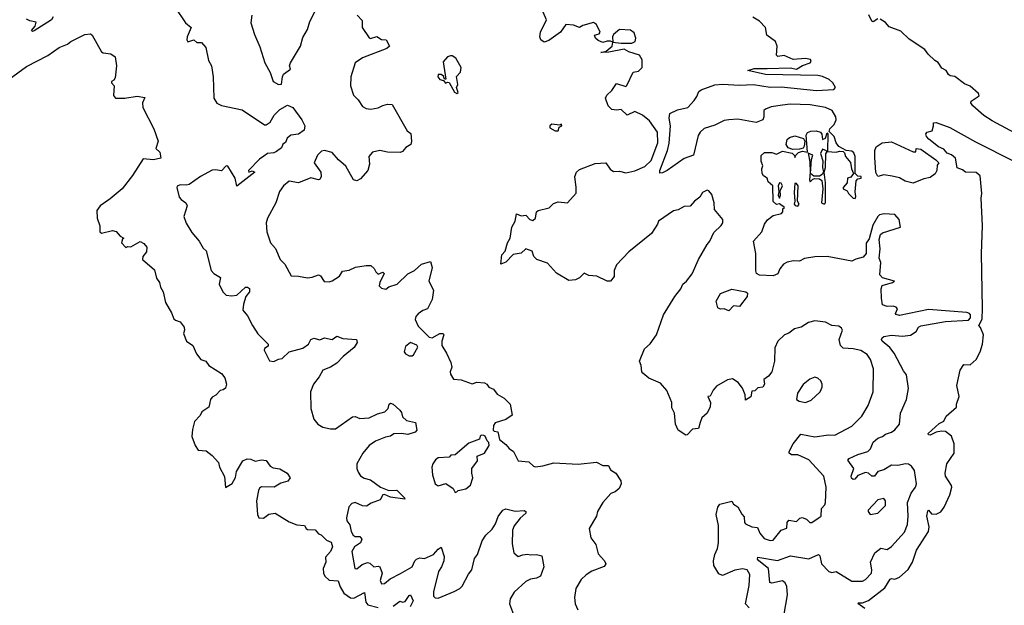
# Model space of a CAD drawing. Extents: x 1995161 to 2088924, y 769148 to 906007.
# Tile 13 of 256: x 2001642 to 2008048, y 781505 to 785316. Entities that reach past the tile are written whole.
import ezdxf

# ---------------------------------------------------------------- set-up
doc = ezdxf.new("R2010")
doc.units = 0

msp = doc.modelspace()

# ---------------------------------------------------------------- linework, layer by layer
at = {"layer": '0CON20XD'}
for points in [[(2002653.8, 785395), (2002721.2, 785295), (2002756.7, 785265), (2002730.8, 785205), (2002728.8, 785185), (2002735, 785172.5), (2002775, 785186.2), (2002795, 785168.8), (2002825, 785167.5), (2002853.3, 785135), (2002870.3, 785050.3), (2002889.4, 785015), (2002901.4, 784945), (2002905.8, 784805.8), (2002925, 784773.8), (2002955, 784758), (2003088.9, 784728.9), (2003235, 784632), (2003245, 784631.2), (2003271.2, 784648.8), (2003297.5, 784695), (2003335, 784732.5), (2003385, 784760.9), (2003418.6, 784745), (2003476.6, 784665), (2003497.4, 784625), (2003493.1, 784596.9), (2003455, 784572.2), (2003405.7, 784565), (2003382.9, 784545), (2003372, 784518), (2003353.9, 784506.1), (2003345, 784483.3), (2003312.4, 784457.6), (2003295, 784449.4), (2003255, 784445.7), (2003231.1, 784428.9)], [(2003151.8, 785345), (2003146.1, 785295), (2003169.5, 785219.5), (2003205, 785140), (2003236.8, 785035), (2003271.7, 784971.7), (2003290, 784915), (2003324.6, 784894.6), (2003345, 784895.8), (2003350.6, 784945), (2003358.2, 784961.8), (2003404.2, 784995), (2003398.1, 785015), (2003404.6, 785035.4), (2003468.6, 785145), (2003485, 785200), (2003515, 785253.3), (2003530, 785305), (2003586.5, 785415)], [(2001860, 785335), (2001848.8, 785315), (2001735, 785244.4), (2001725, 785240)], [(2003836.7, 785345), (2003870.7, 785310.7), (2003870.6, 785265), (2003915, 785198.6), (2003925, 785193.3), (2003965, 785207.5), (2003995, 785187.9), (2004027.1, 785185), (2004048.8, 785145), (2004030.9, 785129.1), (2003871.5, 785068.5), (2003825, 785035.8), (2003795.4, 784944.6), (2003793.5, 784885), (2003814.6, 784824.6), (2003845, 784795.6), (2003872.2, 784752.2), (2003895, 784737.3), (2003926.7, 784733.3), (2003975, 784742.3), (2004005, 784758.5), (2004035, 784765.7), (2004065, 784763.8), (2004162.7, 784592.7), (2004186.7, 784575), (2004191.2, 784525), (2004186.2, 784505), (2004155, 784484), (2004131.8, 784458.2), (2004117.5, 784452.5), (2004035, 784453.9), (2003985, 784464.4), (2003936.6, 784453.4), (2003914.3, 784425), (2003918.1, 784375), (2003906.9, 784335), (2003858.6, 784281.4), (2003835, 784267.7), (2003813.5, 784273.5), (2003763.3, 784363.3), (2003716.8, 784405), (2003675, 784451.5), (2003625, 784464.7), (2003605, 784461), (2003579.1, 784435), (2003557.8, 784385), (2003600.4, 784325), (2003603.9, 784295), (2003595, 784276.5), (2003585, 784273.4), (2003535, 784287.1), (2003455, 784254.5), (2003395.5, 784264.5), (2003358, 784235), (2003331.5, 784198.5), (2003308.6, 784125), (2003254.3, 784025), (2003246.2, 783995), (2003250, 783935), (2003273.1, 783865), (2003306.2, 783826.2), (2003336.5, 783755), (2003367.5, 783725), (2003408.3, 783648.3), (2003455, 783647.5), (2003515, 783636), (2003545, 783640), (2003585, 783656.2), (2003598.8, 783648.8), (2003622.5, 783612.5), (2003655, 783610.9), (2003675, 783616.7), (2003722, 783648), (2003741.3, 783678.7), (2003785, 783685.4), (2003825.8, 783705.8), (2003895, 783716.9), (2003925.6, 783715.6), (2003948, 783698), (2003958.8, 783675), (2003975, 783660), (2004005, 783672.5), (2004012.5, 783665), (2003984.1, 783605.9), (2003981.2, 783585), (2003995, 783570), (2004025, 783562.5), (2004043, 783577), (2004097.5, 783595), (2004168.1, 783661.9), (2004210, 783685), (2004255, 783724.3), (2004315, 783742.5), (2004326.2, 783703.8), (2004304.2, 783615), (2004334.2, 783555), (2004325.7, 783494.3), (2004295.6, 783434.4), (2004265, 783424.2), (2004235, 783402.9), (2004220, 783385), (2004215.8, 783364.2), (2004235, 783321.9), (2004305, 783250.5), (2004325, 783245.5), (2004375, 783274), (2004397.5, 783275), (2004401.2, 783265), (2004387.8, 783225), (2004387.5, 783195), (2004418.8, 783145), (2004446.2, 783085), (2004453.3, 783055), (2004442.9, 783025), (2004445, 783010), (2004465, 782976.7), (2004515, 782972), (2004585, 782947.5), (2004615, 782958), (2004665, 782953.8), (2004680, 782945), (2004693.7, 782923.7), (2004725, 782911.2), (2004748.5, 782878.5), (2004793.6, 782853.6), (2004833.3, 782815), (2004845, 782742.5), (2004805, 782714.2), (2004735, 782692.5), (2004724.7, 782675), (2004722.9, 782645), (2004728, 782638), (2004753, 782633), (2004762.5, 782585), (2004805, 782551.2), (2004826, 782525), (2004855, 782505.8), (2004885.9, 782445.9), (2004955, 782438), (2004985, 782411.2), (2004997.3, 782407.3), (2005045, 782412.7), (2005117, 782433), (2005275, 782424.3), (2005395, 782436), (2005435, 782416), (2005472.5, 782415), (2005486.7, 782386.7), (2005521.2, 782365), (2005553.8, 782315), (2005554, 782296), (2005541.2, 782265), (2005515.4, 782244.6), (2005487.5, 782232.5), (2005435.8, 782175), (2005401.9, 782115), (2005394.2, 782085), (2005346, 782005), (2005357.1, 781945), (2005389.8, 781899.8), (2005405, 781840), (2005445.8, 781795), (2005455.9, 781774.1), (2005443.4, 781756.6), (2005365, 781727.5), (2005326.3, 781703.7), (2005295, 781672), (2005260.6, 781615), (2005251.8, 781555), (2005256.2, 781515), (2005272.8, 781475)], [(2006386.8, 781633.2), (2006392.2, 781705), (2006374.2, 781735), (2006345, 781742.7), (2006295, 781732.7), (2006215, 781698.1), (2006190.5, 781710.5), (2006157.1, 781765), (2006155.6, 781795), (2006164.5, 781835), (2006182.5, 781875), (2006187.6, 781912.4), (2006189.1, 782025), (2006173.1, 782095), (2006185, 782143.3), (2006196.4, 782163.6), (2006275, 782182.5), (2006285, 782164), (2006315, 782146.7), (2006339.1, 782099.1), (2006355, 782080.8), (2006356.7, 782045), (2006363.1, 782035), (2006405, 782016.7), (2006441.4, 782011.4), (2006456.5, 781975), (2006485, 781940), (2006525, 781926.5), (2006545, 781930), (2006595, 781993.5), (2006633.2, 782006.8), (2006636, 782045), (2006645, 782058.2), (2006695, 782051.1), (2006717.2, 782072.8), (2006733.6, 782076.4), (2006760.8, 782065), (2006783.3, 782045), (2006795, 782044.2), (2006837.8, 782072.2), (2006855.6, 782084.4), (2006858.6, 782135), (2006880.5, 782159.5), (2006885.6, 782174.4), (2006889.6, 782275), (2006872.7, 782345), (2006775, 782451.6), (2006705, 782484.7), (2006663.8, 782483.8), (2006649.2, 782495), (2006647.1, 782505), (2006674, 782555), (2006725, 782618.6), (2006815, 782601.2), (2006905, 782613.8), (2006945, 782612.9), (2007055, 782670.6), (2007120, 782735), (2007161.1, 782805), (2007194.4, 782895), (2007197.1, 783045), (2007177.1, 783105), (2007155, 783138.1), (2007115, 783163.6), (2007065, 783174.5), (2006998.6, 783178.6), (2006981.4, 783195), (2006973.5, 783235), (2006995.6, 783295), (2006989.4, 783309.4), (2006971.4, 783321.4), (2006925, 783325.6), (2006885, 783347.3), (2006814.5, 783355.5), (2006774, 783346), (2006725.5, 783314.5), (2006682.5, 783305), (2006645, 783276.2), (2006616.7, 783265), (2006574, 783225), (2006555, 783180), (2006551.9, 783095), (2006535.6, 783025), (2006514.7, 782995.3), (2006483.8, 782975), (2006486.6, 782945), (2006477.5, 782925), (2006445, 782920), (2006425, 782901.1), (2006405, 782898), (2006397.9, 782862.1), (2006365, 782841.2), (2006361.3, 782875), (2006345, 782919.2), (2006315.5, 782955.5), (2006279.7, 782979.7), (2006247.3, 782972.7), (2006175, 782930.8), (2006153.8, 782905), (2006135, 782866.7), (2006120, 782865), (2006135.7, 782825), (2006135, 782797.5), (2006113.8, 782755), (2006080, 782725), (2006068.8, 782695), (2006057.5, 782655), (2006019.1, 782650.9), (2005985, 782613.8), (2005975, 782612), (2005925, 782644.2), (2005909.4, 782685), (2005901.2, 782755), (2005885, 782790), (2005884.2, 782825), (2005852.8, 782902.8), (2005810.3, 782950.3), (2005735, 782984.3), (2005696.2, 783015), (2005688.8, 783025), (2005685.8, 783065), (2005673.8, 783095), (2005707.5, 783175), (2005743.7, 783206.3), (2005784.5, 783265.5), (2005831.5, 783395), (2005905.3, 783514.7), (2005943.5, 783565), (2005955.6, 783594.4), (2005980.6, 783615), (2006017, 783663), (2006058.6, 783755), (2006115, 783854), (2006132.9, 783875), (2006158.9, 783931.1), (2006205, 783976.7), (2006215.6, 783995), (2006217.1, 784015), (2006161.7, 784081.7), (2006159.2, 784125), (2006145, 784177.5), (2006125, 784202.5), (2006115, 784206.2), (2006085, 784191.2), (2006067.7, 784162.3), (2006032, 784135), (2006005, 784102.5), (2005965, 784100.6), (2005925, 784078.9), (2005895, 784071.4), (2005797.5, 784005), (2005792.5, 783985), (2005753.3, 783925), (2005603.9, 783806.1), (2005525, 783721.4), (2005510, 783685), (2005510, 783645), (2005485.6, 783614.4), (2005465, 783614.3), (2005397.5, 783647.5), (2005345, 783651.4), (2005315, 783666.7), (2005285, 783636.2), (2005257.8, 783622.2), (2005215, 783619.2), (2005135, 783666.9), (2005075, 783732), (2005006.7, 783755), (2004985.9, 783775.9), (2004975, 783809.2), (2004935, 783825.6), (2004905, 783796.2), (2004852.4, 783787.6), (2004805, 783738), (2004772.5, 783725), (2004778.6, 783785), (2004799.4, 783810.6), (2004815.6, 783865), (2004832.7, 783895), (2004844.3, 783965), (2004865.7, 784005), (2004875, 784052.5), (2004905, 784040), (2004935, 784043.3), (2004961.2, 784015), (2004979.7, 784010.3), (2004997.5, 784025), (2005003.8, 784065), (2005015, 784073.8), (2005087.7, 784092.3), (2005115, 784120), (2005145, 784130), (2005205, 784124), (2005261.9, 784188.1), (2005263.3, 784225), (2005253.1, 784295), (2005264.2, 784325), (2005285, 784340.6), (2005385, 784379.5), (2005455, 784384.2), (2005482.7, 784342.7), (2005505, 784328.8), (2005545, 784329.8), (2005585, 784319.4), (2005645, 784332.2), (2005709.4, 784360.6), (2005751, 784399), (2005794, 784515), (2005790.7, 784585), (2005739, 784659), (2005693.9, 784695), (2005645, 784719), (2005594.4, 784694.4), (2005555, 784732), (2005525, 784726.7), (2005495, 784731.9), (2005470, 784755), (2005452.5, 784805), (2005461.2, 784825), (2005494, 784855), (2005525, 784901.2), (2005585, 784882.2), (2005592, 784888), (2005632.5, 784975), (2005668.5, 784981.5), (2005691.9, 785005), (2005692.5, 785055), (2005675.4, 785085.4), (2005605, 785106.9), (2005575, 785123.8), (2005473.8, 785103.8), (2005423, 785103), (2005458.3, 785111.7), (2005496.1, 785143.9), (2005500, 785170), (2005486.7, 785176.7), (2005464.2, 785175.8), (2005435, 785168.8), (2005405, 785180), (2005387.5, 785195), (2005382.5, 785215), (2005412.5, 785225), (2005418.8, 785235), (2005394, 785285), (2005375, 785297.5), (2005305, 785278.8), (2005285, 785266.2), (2005245, 785279.7), (2005195.7, 785284.2), (2005160.8, 785235), (2005085, 785180), (2005055, 785169.7), (2005031.5, 785185), (2005025.9, 785205), (2005030.3, 785235), (2005070, 785315), (2005048, 785365)], [(2006633.6, 781626.4), (2006621.5, 781651.5), (2006605, 781665.3), (2006535, 781648.9), (2006522.9, 781652.9), (2006513.2, 781745), (2006450.6, 781795), (2006442.2, 781805), (2006445, 781818), (2006573.2, 781796.8), (2006657.3, 781827.3), (2006775, 781806.5), (2006840, 781835), (2006847.3, 781827.3), (2006858.1, 781775), (2006905.3, 781725.3), (2006925, 781717.7), (2006955, 781726), (2007055, 781661.9), (2007125, 781661.2), (2007145, 781672.7), (2007182.9, 781715), (2007185.3, 781735), (2007177.1, 781785), (2007205, 781847.1), (2007245, 781877.5), (2007285, 781868.2), (2007315, 781888.5), (2007399.5, 781980.5), (2007418, 782032), (2007423.1, 782085), (2007418.2, 782175), (2007442.1, 782235), (2007470.6, 782275), (2007476.7, 782295), (2007462.7, 782382.7), (2007445, 782411.2), (2007425, 782424.2), (2007405, 782426.7), (2007355, 782413.9), (2007315, 782417.5), (2007265, 782385.7), (2007225, 782376.3), (2007204.2, 782345), (2007185, 782344.7), (2007165, 782365.6), (2007145, 782370), (2007095, 782348.8), (2007075, 782325.6), (2007065, 782323.9), (2007052.6, 782332.6), (2007051.1, 782345), (2007068.7, 782395), (2007030.7, 782449.3), (2007038.9, 782461.1), (2007095, 782486.4), (2007159.2, 782505), (2007176.5, 782523.5), (2007195, 782565.8), (2007225, 782593.6), (2007255, 782602.6), (2007275, 782618.8), (2007315, 782632.5), (2007335, 782646), (2007365.5, 782684.5), (2007373.1, 782755), (2007411.4, 782845), (2007425.5, 782915.5), (2007412.5, 783005), (2007391.1, 783031.1), (2007330.6, 783145), (2007303.8, 783183.8), (2007253.5, 783225), (2007249.4, 783235), (2007253.6, 783246.4), (2007265, 783254.2), (2007315, 783263.3), (2007385, 783256.9), (2007436.8, 783263.2), (2007473.9, 783286.1), (2007489.5, 783315), (2007505.3, 783324.7), (2007665, 783352), (2007815, 783361.2), (2007828.6, 783375), (2007827.9, 783395), (2007822.1, 783405), (2007805, 783411), (2007555, 783429.3), (2007365, 783392), (2007345, 783397.5), (2007340, 783405), (2007352.5, 783435), (2007343.3, 783445), (2007325, 783451.4), (2007285, 783450), (2007255, 783460.8), (2007247.8, 783505), (2007246.9, 783565), (2007253.6, 783586.4), (2007320, 783605), (2007332.5, 783615), (2007255, 783635.7), (2007237.1, 783655), (2007244, 783735), (2007233.3, 783765), (2007240.4, 783825), (2007232.9, 783885), (2007242.8, 783917.2), (2007255, 783930), (2007372.5, 783965), (2007364.4, 784015), (2007335, 784048.2), (2007266.4, 784053.6), (2007235, 784045.7), (2007224.2, 784035), (2007192, 783978), (2007168.9, 783891.1), (2007148.3, 783861.7), (2007148.5, 783795), (2007129.2, 783770.8), (2007081.3, 783758.7), (2007055.6, 783744.4), (2006895, 783775.8), (2006815, 783772.9), (2006748.7, 783761.3), (2006715, 783744.2), (2006676.1, 783746.1), (2006635, 783738.8), (2006611.2, 783725), (2006586.7, 783695), (2006575, 783661.4), (2006545, 783649.5), (2006454.1, 783654.1), (2006436.2, 783665), (2006431.1, 783681.1), (2006431.4, 783795), (2006415.6, 783875), (2006469.5, 783935), (2006487.5, 783985), (2006506.8, 784013.2), (2006545, 784042.1), (2006597.5, 784055), (2006606.7, 784065), (2006607.5, 784085), (2006617.5, 784095), (2006585, 784118.8), (2006565, 784113.8), (2006543.8, 784133.8), (2006541.5, 784235), (2006511.6, 784261.6), (2006505.6, 784285.6), (2006480.3, 784300.3), (2006472.2, 784315), (2006470.7, 784345), (2006476.4, 784365), (2006466.8, 784395), (2006466.8, 784433.2), (2006488.2, 784451.8), (2006535, 784452.4), (2006565, 784440.9), (2006605, 784461), (2006666.6, 784446.6), (2006681.8, 784431.8), (2006685, 784420), (2006690.5, 784435), (2006708.3, 784451.7), (2006735, 784460), (2006766.9, 784453.1), (2006758.7, 784565), (2006767.8, 784582.2), (2006789.3, 784590.7), (2006823.7, 784593.7), (2006851.8, 784585), (2006860.5, 784570.5), (2006865, 784536.7), (2006883.8, 784546.2), (2006895, 784580), (2006900, 784575), (2006898.3, 784458.3), (2006955, 784454.6), (2006975, 784461.1), (2006999.2, 784459.2), (2007008.9, 784448.9), (2007015.6, 784425), (2007046.8, 784386.8), (2007053.3, 784345), (2007067.5, 784315), (2007048.3, 784291.7), (2007028.6, 784285), (2007026.5, 784253.5), (2007000, 784225), (2007000.4, 784215), (2007025, 784202), (2007034.2, 784185), (2007065, 784155.6), (2007076.8, 784153.2), (2007081.1, 784165), (2007076.7, 784195), (2007083.1, 784266.9), (2007095, 784280.8), (2007116.2, 784285), (2007116, 784295), (2007095, 784298.6), (2007077.5, 784315), (2007076.7, 784426.7), (2007068.7, 784448.7), (2007055, 784460.6), (2007020, 784465), (2006970.5, 784490.5), (2006953.3, 784515), (2006940, 784555), (2006908.3, 784588.3), (2006912.5, 784605), (2006941.2, 784635), (2006953.8, 784665), (2006952, 784685), (2006927.1, 784725), (2006884, 784745), (2006785, 784763.2), (2006655, 784765.9), (2006605, 784759.8), (2006531.3, 784748.7), (2006493.8, 784735), (2006482.5, 784725), (2006483.8, 784685), (2006476.7, 784665), (2006433.4, 784646.6), (2006315, 784667.8), (2006254.8, 784665.2), (2006225, 784659.2), (2006165, 784630), (2006095, 784607.1), (2006069.2, 784585), (2006056.5, 784563.5), (2006025, 784435.6), (2005965, 784412.5), (2005855, 784334.2), (2005825, 784319.2), (2005807, 784317), (2005805.8, 784335), (2005856.9, 784465), (2005866.9, 784513.1), (2005876.2, 784625), (2005868, 784675), (2005872.5, 784705), (2005921.2, 784728.8), (2005988.8, 784745), (2006030.5, 784789.5), (2006046.4, 784816.4), (2006060.2, 784849.8), (2006075, 784860.8), (2006165, 784891.4), (2006215, 784896.9), (2006325, 784890.2), (2006415, 784893.9), (2006525, 784877), (2006595, 784878.5), (2006825, 784854.9), (2006939.1, 784860.9), (2006949.7, 784875), (2006932, 784905), (2006907.5, 784927.5), (2006865, 784945.9), (2006835, 784952), (2006495, 784959.3), (2006380, 784985), (2006420.8, 784999.2), (2006505, 784998.8), (2006655, 785003.8), (2006695, 784993.3), (2006735, 785017.5), (2006785, 785034.7), (2006790.3, 785045), (2006786.9, 785056.9), (2006755, 785062.9), (2006675, 785057.4), (2006615, 785082.1), (2006575, 785077.5), (2006565.5, 785085.5), (2006570, 785145), (2006560, 785175), (2006503.3, 785215), (2006493.8, 785265), (2006455, 785307.5), (2006412.5, 785332.5)], [(2007225, 785322.5), (2007195, 785303.3), (2007185, 785307.5), (2007167, 785347)], [(2001725, 785240), (2001717.5, 785245), (2001742.5, 785275), (2001750, 785300), (2001708.3, 785308.3), (2001685, 785320)], [(2008203.2, 784533.2), (2007968.4, 784658.4), (2007915, 784692.4), (2007842.3, 784755), (2007829.4, 784775), (2007833.2, 784786.8), (2007885, 784820), (2007879.2, 784835), (2007825, 784884.2), (2007788.8, 784898.8), (2007725, 784946), (2007695, 784951.2), (2007685, 784958.8), (2007668.8, 784985), (2007640.9, 785000.9), (2007617.7, 785037.7), (2007595, 785050), (2007552.2, 785092.2), (2007531.7, 785121.7), (2007429.5, 785189.5), (2007375, 785241.2), (2007298.8, 785268.8), (2007275, 785297.5), (2007240.7, 785320.7)], [(2001425, 784823.2), (2001685, 785010.7), (2001825.9, 785084.1), (2001897.7, 785135), (2001952.8, 785157.2), (2001975.5, 785175), (2002065, 785219.2), (2002103.5, 785223.5), (2002114.2, 785215), (2002175, 785108), (2002185, 785100.8), (2002234.1, 785094.1), (2002263.3, 785075), (2002271.2, 785015), (2002262, 784938), (2002255, 784922.5), (2002240, 784915), (2002240, 784905), (2002256.7, 784885), (2002252.1, 784822.1), (2002265.9, 784805.9), (2002325.5, 784804.5), (2002405, 784818), (2002455, 784810), (2002441.2, 784775), (2002442.5, 784745), (2002514, 784605), (2002543.3, 784525), (2002528.3, 784478.3), (2002552.5, 784455), (2002560, 784415), (2002513.4, 784403.4), (2002445, 784410), (2002375, 784301.2), (2002308.1, 784215), (2002230.4, 784149.6), (2002165, 784105.8), (2002142.9, 784075), (2002146, 784025), (2002163.8, 783975), (2002162.5, 783935), (2002175, 783927.5), (2002245, 783943.8), (2002268.8, 783938.8), (2002295, 783907.5), (2002320, 783895), (2002311.7, 783888.3), (2002303.6, 783863.6), (2002333, 783833), (2002345, 783840), (2002365, 783837.5), (2002425, 783872.5), (2002449.3, 783859.3), (2002470, 783835), (2002466.7, 783805), (2002443.9, 783776.1), (2002440, 783755), (2002518.3, 783688.3), (2002531.2, 783635), (2002551.2, 783605), (2002558.8, 783575), (2002576, 783545), (2002590, 783475), (2002629.5, 783409.5), (2002645, 783370), (2002655, 783360), (2002685, 783350), (2002711.2, 783315), (2002713.3, 783295), (2002706.7, 783275), (2002726.7, 783225), (2002767.5, 783195), (2002791.7, 783141.7), (2002820, 783105), (2002853, 783093), (2002873.3, 783065), (2002955, 783014.2), (2002975.7, 782985), (2002986.9, 782945), (2002981.2, 782918.8), (2002965, 782906.7), (2002945, 782902.5), (2002918, 782872), (2002895, 782860), (2002883.8, 782845), (2002872.5, 782795), (2002826.2, 782765), (2002815, 782740), (2002778.8, 782701.2), (2002765, 782650), (2002762.7, 782602.7), (2002782.5, 782545), (2002802.5, 782515), (2002855, 782510.8), (2002895, 782480.8), (2002934.2, 782435), (2002942.5, 782405), (2002974.1, 782344.1), (2002981.7, 782271.7), (2003025, 782298.8), (2003045, 782337.5), (2003052, 782375), (2003092.5, 782445), (2003122.3, 782457.7), (2003145, 782455.8), (2003173, 782443), (2003215, 782452), (2003245, 782446.7), (2003270.9, 782410.9), (2003290.3, 782400.3), (2003335, 782392.5), (2003382.5, 782365), (2003402.5, 782335), (2003387.4, 782312.6), (2003340, 782300), (2003296.7, 782275), (2003215, 782275.7), (2003203, 782267), (2003195, 782252.5), (2003182.9, 782185), (2003188.1, 782095), (2003197.5, 782075), (2003227, 782073), (2003261.8, 782098.2), (2003305, 782105.8), (2003395, 782047.9), (2003445, 782028.9), (2003495.3, 782025.3), (2003504.6, 782004.6), (2003515, 781997.5), (2003565, 781995.7), (2003585, 781969.2), (2003602.9, 781962.9), (2003638.9, 781928.9), (2003668.8, 781915), (2003676.9, 781885), (2003665, 781854.2), (2003632.3, 781817.7), (2003633.8, 781785), (2003615.5, 781745), (2003618.5, 781715), (2003627.8, 781695), (2003655, 781667.8), (2003714.4, 781664.4), (2003726.9, 781625), (2003751.2, 781585), (2003795, 781553.5), (2003815, 781550.8), (2003885, 781587.5), (2003893.6, 781525), (2003907.9, 781507.9), (2003975, 781491.1)], [(2005555, 785163.3), (2005625, 785164.4), (2005645.8, 785175), (2005650.5, 785195), (2005639.7, 785229.7), (2005615, 785248.8), (2005545, 785252.5), (2005505, 785218.8), (2005498, 785205), (2005500, 785170), (2005555, 785163.3)], [(2004485, 784836.7), (2004495, 784842.5), (2004483.3, 784875), (2004492.5, 784895), (2004484.1, 784945.9), (2004508.8, 784975), (2004513.3, 785005), (2004480, 785065), (2004455, 785081.2), (2004445, 785081.2), (2004425.9, 785074.1), (2004398, 785042), (2004415, 784930), (2004405, 784930), (2004398.3, 784948.3), (2004385, 784958.8), (2004365, 784960), (2004361.2, 784945), (2004375, 784926.7), (2004400, 784920), (2004413, 784903), (2004425, 784910), (2004435, 784907.5), (2004471.2, 784845), (2004485, 784836.7)], [(2005145, 784592.5), (2005152.5, 784617.5), (2005170, 784625), (2005167, 784637), (2005155, 784630), (2005105, 784636.7), (2005090, 784625), (2005091.7, 784611.7), (2005125, 784593.3), (2005145, 784592.5)], [(2007140, 781485), (2007094.1, 781515.9), (2007098.3, 781521.7), (2007125, 781521.4), (2007164.7, 781535.3), (2007270.4, 781619.6), (2007305, 781676), (2007315, 781680), (2007335, 781675.6), (2007365, 781688.8), (2007422, 781738), (2007451.4, 781785), (2007475.9, 781865), (2007555.7, 781985), (2007558.6, 782015), (2007543.8, 782085), (2007549.3, 782120.7), (2007555, 782123.8), (2007575, 782100.5), (2007605, 782097.5), (2007635, 782113.9), (2007656.4, 782143.6), (2007692.5, 782225), (2007706.1, 782275), (2007705.3, 782285), (2007666.2, 782345), (2007662.5, 782365), (2007674.5, 782425.5), (2007720.8, 782495), (2007721.5, 782555), (2007704.4, 782605), (2007665.5, 782635.5), (2007639.3, 782639.3), (2007605, 782632.8), (2007565, 782613.2), (2007553.8, 782615), (2007553.2, 782623.2), (2007625, 782688.1), (2007655, 782704.2), (2007670, 782735), (2007736.2, 782795), (2007736.7, 782815), (2007753.6, 782865), (2007740, 782935), (2007761.2, 783035), (2007785, 783072.5), (2007825, 783070.8), (2007865, 783104.2), (2007891.2, 783155), (2007906.4, 783205), (2007913.1, 783265), (2007893.6, 783313.6), (2007882.5, 783325), (2007903, 783367), (2007906.2, 783436.2), (2007898.5, 783795), (2007905.7, 783975), (2007898.1, 784155), (2007901.9, 784185), (2007890.7, 784300.7), (2007865, 784321.5), (2007794.5, 784324.5), (2007775, 784340), (2007741.7, 784351.7), (2007730, 784415), (2007705, 784436.7), (2007677.1, 784447.1), (2007655, 784473.3), (2007619.7, 784489.7), (2007557.7, 784537.7), (2007542.5, 784555), (2007537.3, 784572.7), (2007545.6, 784584.4), (2007577.7, 784592.3), (2007588.1, 784625), (2007587.5, 784645), (2007605, 784648.1), (2007693.3, 784615), (2007861.5, 784521.5), (2008115, 784392.3)], [(2006672.4, 784472.4), (2006642, 784482), (2006629.2, 784505), (2006634.5, 784535.5), (2006650.9, 784549.1), (2006685, 784559.8), (2006742, 784542), (2006750.3, 784525), (2006746.4, 784493.7), (2006739, 784481), (2006715, 784473.5), (2006672.4, 784472.4)], [(2007455, 784252.9), (2007403.8, 784265), (2007365, 784286.9), (2007317.2, 784297.2), (2007265, 784305.5), (2007224.2, 784295), (2007212.4, 784322.4), (2007205, 784420), (2007205.4, 784465), (2007215, 784489.2), (2007253.3, 784515), (2007315, 784521.8), (2007455, 784456.2), (2007473, 784457), (2007475, 784477.5), (2007505, 784473.8), (2007603.3, 784405), (2007622.5, 784385), (2007611.2, 784368.8), (2007609.5, 784335), (2007597.2, 784312.8), (2007565, 784288.6), (2007525, 784281.2), (2007455, 784252.9)], [(2006875, 784114.7), (2006885, 784123.8), (2006885.5, 784134.5), (2006884.5, 784255.5), (2006876.2, 784325), (2006883.5, 784355), (2006887.1, 784442.9), (2006893.8, 784455), (2006891.7, 784461.7), (2006865, 784474), (2006851.1, 784445), (2006867.4, 784397.4), (2006864.4, 784355), (2006872, 784325), (2006861.8, 784308.2), (2006845, 784298.1), (2006808.1, 784298.1), (2006788, 784315), (2006792.7, 784407.3), (2006802.5, 784435), (2006772.1, 784447.9), (2006781.7, 784391.7), (2006784.5, 784325), (2006779.5, 784275), (2006785, 784260), (2006801.1, 784278.9), (2006815, 784282.9), (2006845, 784281.4), (2006859.8, 784269.8), (2006868.1, 784215), (2006858, 784125), (2006875, 784114.7)], [(2003231.1, 784428.9), (2003201.2, 784408.8), (2003131.2, 784335), (2003133.6, 784323.6), (2003155, 784333.3), (2003172.5, 784325), (2003055, 784233.8), (2003043.3, 784285), (2002995, 784362.5), (2002985, 784365.7), (2002955, 784332.5), (2002915, 784339.6), (2002895, 784336.6), (2002818.8, 784295), (2002745, 784244.3), (2002725, 784239.2), (2002685, 784242.5), (2002667, 784233), (2002663.8, 784225), (2002680.3, 784160.3), (2002692, 784145), (2002722.5, 784125), (2002732, 784105), (2002709.2, 784035), (2002725, 783991.2), (2002761.5, 783931.5), (2002810, 783875), (2002835, 783828.8), (2002855, 783812.5), (2002887.5, 783685), (2002903.9, 783663.9), (2002947.7, 783637.7), (2002940, 783595), (2002963.2, 783545), (2002985, 783523.8), (2003021.3, 783518.7), (2003055, 783524.4), (2003111.4, 783575), (2003125, 783576.3), (2003136.4, 783566.4), (2003136, 783545), (2003114.1, 783515), (2003096.9, 783465), (2003094.2, 783425.8), (2003125, 783390), (2003156.9, 783325), (2003192, 783272), (2003257.5, 783205), (2003258.8, 783191.2), (2003235, 783176.7), (2003232.5, 783165), (2003266.1, 783096.1), (2003295, 783092.5), (2003325, 783108), (2003349.5, 783110.5), (2003395.8, 783154.2), (2003485, 783178.8), (2003521.4, 783205), (2003536.7, 783235), (2003555, 783243.8), (2003595, 783233.3), (2003625, 783246.7), (2003673.9, 783233.9), (2003705, 783257.5), (2003745, 783240.6), (2003834, 783234), (2003838, 783215), (2003818.2, 783181.8), (2003745.8, 783125), (2003705, 783080), (2003665, 783055.6), (2003615, 783036.2), (2003591.2, 782991.2), (2003554.4, 782945), (2003534.4, 782895), (2003536, 782785), (2003555.9, 782715.9), (2003581.2, 782685), (2003615, 782664), (2003665, 782652.9), (2003695.5, 782654.5), (2003807.4, 782732.6), (2003825, 782734.6), (2003855, 782721.5), (2003915.7, 782724.3), (2003968.8, 782751.2), (2004016.4, 782763.6), (2004038.1, 782785), (2004046.6, 782813.4), (2004055, 782820), (2004072, 782815), (2004114, 782775), (2004125, 782760), (2004132.4, 782732.4), (2004157.6, 782707.6), (2004216.2, 782695), (2004225.6, 782645), (2004215, 782632.5), (2004167.3, 782617.3), (2004125, 782624.2), (2004075, 782622), (2004053.5, 782606.5), (2004020.7, 782599.3), (2003957.3, 782572.7), (2003915, 782544.2), (2003875, 782496.2), (2003834.4, 782425), (2003835.6, 782395), (2003845, 782371.2), (2003858.5, 782348.5), (2003882.3, 782332.3), (2003925, 782322.5), (2003988.9, 782275), (2004042.9, 782252.9), (2004095, 782253.8), (2004145.7, 782205), (2004147.1, 782195), (2004055, 782208.7), (2004015, 782226.1), (2004005, 782224.4), (2003988, 782192), (2003929.6, 782170.4), (2003899.1, 782150.9), (2003871.7, 782151.7), (2003824.4, 782174.4), (2003802.9, 782167.1), (2003784, 782145), (2003767.1, 782075), (2003770.6, 782055), (2003788.8, 782028.8), (2003798.9, 781985), (2003811.8, 781961.8), (2003825, 781953.5), (2003855, 781951.9), (2003867.8, 781935), (2003858.3, 781911.7), (2003820.9, 781885), (2003803.6, 781855), (2003822.9, 781745), (2003835, 781743.1), (2003869.5, 781770.5), (2003905, 781783.4), (2003919, 781779), (2003945, 781755.6), (2003975, 781760.4), (2003985, 781755.5), (2004000.2, 781715), (2003986.9, 781666.9), (2003995, 781644.4), (2004015, 781647.8), (2004052.8, 781677.2), (2004118.3, 781711.7), (2004194.4, 781755), (2004212.7, 781795), (2004223.2, 781805), (2004245, 781813.3), (2004275, 781810.2), (2004333.7, 781836.3), (2004365, 781871.2), (2004385, 781882.9), (2004402.5, 781822.5), (2004401.3, 781795), (2004387, 781755), (2004367.6, 781725), (2004333.5, 781593.5), (2004334.7, 781564.7), (2004345, 781552.9), (2004365, 781551.9), (2004467.5, 781595), (2004506, 781614), (2004520.5, 781629.5), (2004561.8, 781708.2), (2004583.1, 781735), (2004601.2, 781808.8), (2004620, 781835), (2004650.8, 781925), (2004675, 781960.6), (2004715, 782000.6), (2004737.3, 782035), (2004755, 782083.8), (2004785.7, 782124.3), (2004805, 782132.5), (2004865, 782118.6), (2004925, 782122.5), (2004935.7, 782115), (2004934.2, 782105), (2004898.7, 782071.3), (2004858.3, 782021.7), (2004847.9, 781995), (2004845.4, 781905), (2004856.4, 781846.4), (2004885, 781822), (2004915, 781834.5), (2004945, 781838.5), (2004965, 781833.3), (2005005, 781836.7), (2005037.9, 781827.9), (2005052, 781755), (2005030.8, 781695), (2005005, 781681.5), (2004965, 781675.5), (2004935, 781659.2), (2004859.6, 781590.4), (2004833.5, 781546.5), (2004828.2, 781515), (2004854.5, 781445)], [(2006585, 784154), (2006590.9, 784175), (2006588.6, 784201.4), (2006605.1, 784235), (2006595, 784252.5), (2006585.6, 784254.4), (2006576.2, 784235), (2006580, 784195), (2006575.7, 784175), (2006585, 784154)], [(2006705, 784103.5), (2006713.1, 784115), (2006702.5, 784135), (2006706.8, 784235), (2006695, 784249.7), (2006685, 784249.4), (2006681.2, 784191.2), (2006686, 784135), (2006680, 784115), (2006686.1, 784106.1), (2006705, 784103.5)], [(2006255, 783421.2), (2006225, 783434), (2006202.3, 783432.3), (2006185, 783440), (2006172.5, 783485), (2006200.6, 783535), (2006275, 783563.3), (2006365.3, 783545.3), (2006377.1, 783537.1), (2006374.4, 783515), (2006325, 783448.8), (2006285, 783453.8), (2006255, 783421.2)], [(2004195, 783128.1), (2004205, 783134.4), (2004232, 783185), (2004225, 783198), (2004185, 783215.8), (2004151.7, 783188.3), (2004143.8, 783155), (2004151.2, 783141.2), (2004175, 783128.6), (2004195, 783128.1)], [(2006755, 782824.4), (2006790.5, 782839.5), (2006850.6, 782895), (2006862.9, 782925), (2006861.9, 782945), (2006855, 782966.2), (2006835, 782984), (2006815, 782990.8), (2006782.5, 782977.5), (2006738.8, 782941.2), (2006702.5, 782885), (2006696.7, 782845), (2006713, 782833), (2006755, 782824.4)], [(2004475, 782240), (2004485, 782242.5), (2004495, 782252.5), (2004545, 782262.5), (2004573.8, 782286.2), (2004589.2, 782335), (2004582.5, 782365), (2004584.5, 782395), (2004620, 782445), (2004617.5, 782475), (2004666.7, 782495), (2004696, 782545), (2004693.8, 782563.8), (2004682.5, 782575), (2004670, 782605), (2004660.7, 782610.7), (2004645, 782613.3), (2004636.7, 782605), (2004633.3, 782586.7), (2004565, 782560.8), (2004475, 782484.2), (2004447.5, 782482.5), (2004435, 782468.8), (2004365, 782464.5), (2004348.1, 782451.9), (2004330, 782425), (2004323.6, 782405), (2004327.3, 782355), (2004345.3, 782295.3), (2004365, 782282.5), (2004415, 782297.5), (2004462.5, 782265), (2004475, 782240)], [(2007175, 782096.2), (2007225, 782104), (2007274.3, 782155), (2007275.6, 782185.6), (2007265, 782201.2), (2007225, 782191.4), (2007162.9, 782125), (2007161.9, 782115), (2007175, 782096.2)], [(2006388.9, 781488.9), (2006364.4, 781515), (2006386.8, 781633.2)], [(2006616.4, 781446.4), (2006636.4, 781573.6), (2006633.6, 781626.4)], [(2004070.9, 781499.1), (2004115, 781531.4), (2004135, 781526.4), (2004150.4, 781529.6), (2004175, 781568), (2004185, 781573.3), (2004201.8, 781535), (2004181.2, 781495)]]:
    msp.add_lwpolyline(points, dxfattribs=at)

doc.saveas('drawing.dxf')
